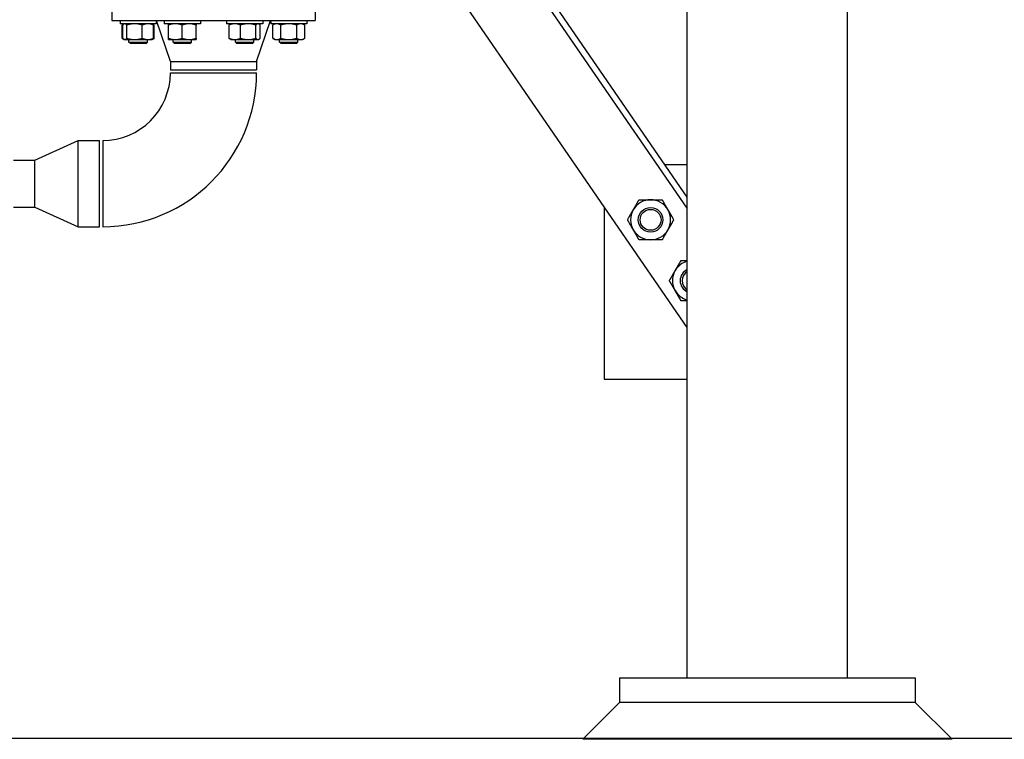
# Model space of a CAD drawing. Header units: inches. Extents: x 24 to 1128, y -94 to 748.
# Tile 10 of 256: x 177 to 217, y 128 to 157. Entities that reach past the tile are written whole.
import ezdxf

# ---------------------------------------------------------------- set-up
doc = ezdxf.new("R2010")
doc.units = ezdxf.units.IN
doc.header["$LTSCALE"] = 32
doc.header["$MEASUREMENT"] = 0
doc.layers.add('Dimension (ANSI)', color=7, linetype='Continuous', lineweight=25)
doc.layers.add('Visible (ANSI)', color=7, linetype='Continuous', lineweight=30)
doc.styles.add('Note Text (ANSI)', font='tahoma.ttf')
doc.dimstyles.new('Architectural (ANSI)', dxfattribs={"dimscale": 32, "dimtxt": 0.125, "dimasz": 0.098425, "dimexe": 0.125, "dimexo": 0.0625, "dimgap": 0.031496, "dimtad": 0, "dimtih": 1, "dimtoh": 1, "dimdec": 4, "dimrnd": 1e-08, "dimzin": 3, "dimdsep": 46, "dimlunit": 4, "dimtxsty": 'Note Text (ANSI)', "dimcen": 0.09, "dimdle": 0.393701, "dimclrd": 256, "dimclre": 256, "dimclrt": 256, "dimadec": 0, "dimazin": 3, "dimtfac": 0.96, "dimtofl": 0, "dimtmove": 0, "dimatfit": 3, "dimfxl": 1, "dimfrac": 2, "dimtolj": 1, "dimtzin": 12, "dimlwd": -1, "dimlwe": -1, "dimarcsym": 0})

# ---------------------------------------------------------------- blocks, each defined once
blk = doc.blocks.new('*D14')
at = {"layer": 'Defpoints', "color": 0, "transparency": 16777216}
for p in [(140.234, 417.109), (59.604, 127.539), (233.983, 127.539)]:
    blk.add_point(p, dxfattribs=at)
at = {"layer": 'Dimension (ANSI)', "transparency": 16777216}
for p, q in [((138.234, 417.109), (55.604, 417.109)), ((59.604, 413.959), (59.604, 254.102)), ((59.604, 130.689), (59.604, 247.035)), ((231.983, 127.539), (55.604, 127.539))]:
    blk.add_line(p, q, dxfattribs=at)
for points in [[(59.079, 413.959), (60.129, 413.959), (59.604, 417.109)], [(59.079, 130.689), (60.129, 130.689), (59.604, 127.539)]]:
    blk.add_solid(points, dxfattribs=at)
at = {"layer": 'Dimension (ANSI)', "transparency": 16777216, "insert": (46.299, 253.094), "char_height": 4, "attachment_point": 1, "style": 'Note Text (ANSI)'}
blk.add_mtext('\\A1;24\'-1 9/16"', dxfattribs=at)

msp = doc.modelspace()

# ---------------------------------------------------------------- linework, layer by layer
at = {"layer": 'Visible (ANSI)'}
for p, q in [((204.23402, 130.00112), (204.23402, 188.30762)), ((210.73402, 130.00112), (210.73402, 188.30762)), ((204.23402, 149.51284), (186.73802, 174.91596)), ((204.23402, 149.0721), (186.73802, 174.47521)), ((204.23402, 144.22388), (188.43531, 167.16262)), ((180.86302, 157.74762), (180.86302, 156.68762)), ((189.11302, 157.74762), (189.11302, 156.68762)), ((180.86302, 156.68762), (189.11302, 156.68762)), ((181.19548, 156.68762), (181.19548, 156.55362)), ((182.66448, 156.55362), (181.19548, 156.55362)), ((181.34764, 156.54217), (181.28046, 156.50338)), ((181.28046, 155.96287), (181.28046, 156.50338)), ((181.30259, 155.96287), (181.30259, 156.50338)), ((181.36748, 156.55362), (181.34764, 156.54217)), ((181.4707, 155.96287), (181.4707, 156.50338)), ((182.09809, 155.96287), (182.09809, 156.50338)), ((182.49248, 156.55362), (182.51232, 156.54217)), ((182.51232, 156.54217), (182.5795, 156.50338)), ((182.55737, 155.96287), (182.55737, 156.50338)), ((182.5795, 155.96287), (182.5795, 156.50338)), ((182.66448, 156.68762), (182.66448, 156.55362)), ((183.23802, 155.02762), (182.67802, 156.68762)), ((182.98684, 156.68762), (182.98684, 156.55362)), ((184.45584, 156.55362), (182.98684, 156.55362)), ((183.15884, 155.96287), (183.15884, 156.50338)), ((183.72134, 155.96287), (183.72134, 156.50338)), ((184.28384, 155.96287), (184.28384, 156.50338)), ((184.45584, 156.68762), (184.45584, 156.55362)), ((185.5202, 156.68762), (185.5202, 156.55362)), ((186.9892, 156.55362), (185.5202, 156.55362)), ((185.62731, 155.96287), (185.62731, 156.50338)), ((185.6922, 156.55362), (185.67236, 156.54217)), ((186.08659, 155.96287), (186.08659, 156.50338)), ((186.71398, 155.96287), (186.71398, 156.50338)), ((186.73802, 155.02762), (187.29802, 156.68762)), ((186.8172, 156.55362), (186.83704, 156.54217)), ((186.88209, 155.96287), (186.88209, 156.50338)), ((186.9892, 156.68762), (186.9892, 156.55362)), ((187.31156, 156.68762), (187.31156, 156.55362)), ((188.78056, 156.55362), (187.31156, 156.55362)), ((187.48356, 156.55362), (187.39654, 156.50338)), ((187.39654, 155.96287), (187.39654, 156.50338)), ((187.7213, 155.96287), (187.7213, 156.50338)), ((188.37082, 155.96287), (188.37082, 156.50338)), ((188.60856, 156.55362), (188.69558, 156.50338)), ((188.69558, 155.96287), (188.69558, 156.50338)), ((188.78056, 156.68762), (188.78056, 156.55362)), ((181.34764, 155.92408), (181.28046, 155.96287)), ((182.51232, 155.92408), (182.5795, 155.96287)), ((187.48356, 155.91262), (187.39654, 155.96287)), ((188.60856, 155.91262), (188.69558, 155.96287)), ((181.36748, 155.91262), (181.34764, 155.92408)), ((181.36748, 155.91262), (181.38664, 155.91262)), ((181.38664, 155.91262), (181.78439, 155.91262)), ((181.55498, 155.81262), (181.55498, 155.91262)), ((181.61748, 155.75012), (181.55498, 155.81262)), ((181.55498, 155.81262), (182.30498, 155.81262)), ((182.24248, 155.75012), (181.61748, 155.75012)), ((181.78439, 155.91262), (182.32773, 155.91262)), ((182.24248, 155.75012), (182.30498, 155.81262)), ((182.30498, 155.81262), (182.30498, 155.91262)), ((182.32773, 155.91262), (182.49248, 155.91262)), ((182.49248, 155.91262), (182.51232, 155.92408)), ((183.15884, 155.91262), (183.44009, 155.91262)), ((183.34634, 155.81262), (183.34634, 155.91262)), ((183.40884, 155.75012), (183.34634, 155.81262)), ((183.34634, 155.81262), (184.09634, 155.81262)), ((184.03384, 155.75012), (183.40884, 155.75012)), ((183.44009, 155.91262), (184.00259, 155.91262)), ((184.00259, 155.91262), (184.28384, 155.91262)), ((184.03384, 155.75012), (184.09634, 155.81262)), ((184.09634, 155.81262), (184.09634, 155.91262)), ((185.6922, 155.91262), (185.67236, 155.92408)), ((185.6922, 155.91262), (185.85695, 155.91262)), ((185.85695, 155.91262), (186.40029, 155.91262)), ((185.8797, 155.81262), (185.8797, 155.91262)), ((185.9422, 155.75012), (185.8797, 155.81262)), ((185.8797, 155.81262), (186.6297, 155.81262)), ((186.5672, 155.75012), (185.9422, 155.75012)), ((186.40029, 155.91262), (186.79803, 155.91262)), ((186.5672, 155.75012), (186.6297, 155.81262)), ((186.6297, 155.81262), (186.6297, 155.91262)), ((186.79803, 155.91262), (186.8172, 155.91262)), ((186.8172, 155.91262), (186.83704, 155.92408)), ((187.48356, 155.91262), (187.55892, 155.91262)), ((187.55892, 155.91262), (188.04606, 155.91262)), ((187.67106, 155.81262), (187.67106, 155.91262)), ((187.73356, 155.75012), (187.67106, 155.81262)), ((187.67106, 155.81262), (188.42106, 155.81262)), ((188.35856, 155.75012), (187.73356, 155.75012)), ((188.04606, 155.91262), (188.5332, 155.91262)), ((188.35856, 155.75012), (188.42106, 155.81262)), ((188.42106, 155.81262), (188.42106, 155.91262)), ((188.5332, 155.91262), (188.60856, 155.91262)), ((183.23802, 155.02762), (183.23802, 154.68762)), ((183.23802, 155.02762), (186.73802, 155.02762)), ((186.73802, 155.02762), (186.73802, 154.68762)), ((183.23802, 154.68762), (186.73802, 154.68762)), ((183.23802, 154.56262), (186.73802, 154.56262)), ((177.73802, 151.01262), (179.48802, 151.81262)), ((179.48802, 151.81262), (180.36302, 151.81262)), ((179.48802, 148.31262), (179.48802, 151.81262)), ((180.36302, 148.31262), (180.36302, 151.81262)), ((180.48802, 151.81262), (180.48802, 148.31262)), ((176.86302, 151.01262), (177.73802, 151.01262)), ((177.73802, 149.11262), (177.73802, 151.01262)), ((204.23402, 150.8222), (203.33222, 150.8222)), ((176.86302, 149.11262), (177.73802, 149.11262)), ((177.73802, 149.11262), (179.48802, 148.31262)), ((200.86152, 149.12054), (200.86152, 142.12054)), ((179.48802, 148.31262), (180.36302, 148.31262)), ((200.86152, 142.12054), (204.23402, 142.12054)), ((201.48402, 130.00112), (201.48402, 129.00112)), ((201.48402, 130.00112), (213.48402, 130.00112)), ((213.48402, 130.00112), (213.48402, 129.00112)), ((199.98402, 127.50112), (201.48402, 129.00112)), ((213.48402, 129.00112), (201.48402, 129.00112)), ((213.48402, 129.00112), (201.48402, 129.00112)), ((214.98402, 127.50112), (213.48402, 129.00112)), ((214.98402, 127.50112), (199.98402, 127.50112))]:
    msp.add_line(p, q, dxfattribs=at)
for radius in [0.50016, 0.5, 0.42332]:
    msp.add_circle((202.74181, 148.59422), radius, dxfattribs=at)
for centre, radius, start, end in [((180.48802, 154.56262), 6.25, 270, 0), ((180.48802, 154.56262), 2.75, 270, 0), ((202.74181, 148.59422), 0.8125, 90, 150), ((202.74181, 148.59422), 0.8125, 30, 90), ((202.74181, 148.59422), 0.8125, 150, 210), ((202.74181, 148.59422), 0.8125, 330, 30), ((202.74181, 148.59422), 0.8125, 210, 270), ((202.74181, 148.59422), 0.8125, 270, 330), ((204.44346, 146.12351), 0.8125, 104.938232, 150), ((204.44346, 146.12351), 0.8125, 150, 210), ((204.44346, 146.12351), 0.50016, 114.756076, 245.243924), ((204.44346, 146.12351), 0.5, 114.764437, 245.235563), ((204.44346, 146.12351), 0.42332, 119.654697, 240.345303), ((204.44346, 146.12351), 0.8125, 210, 255.061768)]:
    msp.add_arc(centre, radius, start, end, dxfattribs=at)
for points, weights in [([(181.32634, 156.52687), (181.30414, 156.51706), (181.28046, 156.50338)], [1.01477953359, 1.01005189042, 1]), ([(181.38664, 156.55362), (181.34764, 156.55362), (181.30259, 156.50338)], [1, 1.0379548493, 1]), ([(181.4707, 156.50338), (181.42565, 156.55362), (181.38664, 156.55362)], [1, 1.0379548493, 1]), ([(181.78439, 156.55362), (181.63881, 156.55362), (181.4707, 156.50338)], [1, 1.0379548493, 1]), ([(182.09809, 156.50338), (181.92998, 156.55362), (181.78439, 156.55362)], [1, 1.0379548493, 1]), ([(182.32773, 156.55362), (182.22115, 156.55362), (182.09809, 156.50338)], [1, 1.0379548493, 1]), ([(182.55737, 156.50338), (182.4343, 156.55362), (182.32773, 156.55362)], [1, 1.0379548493, 1]), ([(182.51232, 156.54217), (182.53362, 156.52987), (182.55737, 156.50338)], [1.01895290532, 1.01965956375, 1]), ([(182.5795, 156.50338), (182.55581, 156.51706), (182.53362, 156.52687)], [1, 1.01005189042, 1.01477953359]), ([(183.15884, 156.50338), (183.15884, 156.55362), (183.15884, 156.55362)], [1, 1.0379548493, 1]), ([(183.44009, 156.55362), (183.30956, 156.55362), (183.15884, 156.50338)], [1, 1.0379548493, 1]), ([(183.72134, 156.50338), (183.57062, 156.55362), (183.44009, 156.55362)], [1, 1.0379548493, 1]), ([(184.00259, 156.55362), (183.87206, 156.55362), (183.72134, 156.50338)], [1, 1.0379548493, 1]), ([(184.28384, 156.50338), (184.13312, 156.55362), (184.00259, 156.55362)], [1, 1.0379548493, 1]), ([(184.28384, 156.55362), (184.28384, 156.55362), (184.28384, 156.50338)], [1, 1.0379548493, 1]), ([(185.85695, 156.55362), (185.75038, 156.55362), (185.62731, 156.50338)], [1, 1.0379548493, 1]), ([(185.62731, 156.50338), (185.65106, 156.52987), (185.67236, 156.54217)], [1, 1.01965956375, 1.01895290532]), ([(186.08659, 156.50338), (185.96353, 156.55362), (185.85695, 156.55362)], [1, 1.0379548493, 1]), ([(186.40029, 156.55362), (186.2547, 156.55362), (186.08659, 156.50338)], [1, 1.0379548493, 1]), ([(186.71398, 156.50338), (186.54587, 156.55362), (186.40029, 156.55362)], [1, 1.0379548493, 1]), ([(186.79803, 156.55362), (186.75903, 156.55362), (186.71398, 156.50338)], [1, 1.0379548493, 1]), ([(186.88209, 156.50338), (186.83704, 156.55362), (186.79803, 156.55362)], [1, 1.0379548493, 1]), ([(187.55892, 156.55362), (187.48356, 156.55362), (187.39654, 156.50338)], [1, 1.0379548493, 1]), ([(187.7213, 156.50338), (187.63428, 156.55362), (187.55892, 156.55362)], [1, 1.0379548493, 1]), ([(188.04606, 156.55362), (187.89534, 156.55362), (187.7213, 156.50338)], [1, 1.0379548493, 1]), ([(188.37082, 156.50338), (188.19678, 156.55362), (188.04606, 156.55362)], [1, 1.0379548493, 1]), ([(188.5332, 156.55362), (188.45784, 156.55362), (188.37082, 156.50338)], [1, 1.0379548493, 1]), ([(188.69558, 156.50338), (188.60856, 156.55362), (188.5332, 156.55362)], [1, 1.0379548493, 1]), ([(181.28046, 155.96287), (181.30414, 155.94919), (181.32634, 155.93938)], [1, 1.01005189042, 1.01477953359]), ([(181.30259, 155.96287), (181.34764, 155.91262), (181.38664, 155.91262)], [1, 1.0379548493, 1]), ([(181.38664, 155.91262), (181.42565, 155.91262), (181.4707, 155.96287)], [1, 1.0379548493, 1]), ([(181.4707, 155.96287), (181.63881, 155.91262), (181.78439, 155.91262)], [1, 1.0379548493, 1]), ([(181.78439, 155.91262), (181.92998, 155.91262), (182.09809, 155.96287)], [1, 1.0379548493, 1]), ([(182.09809, 155.96287), (182.22115, 155.91262), (182.32773, 155.91262)], [1, 1.0379548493, 1]), ([(182.32773, 155.91262), (182.4343, 155.91262), (182.55737, 155.96287)], [1, 1.0379548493, 1]), ([(182.55737, 155.96287), (182.53362, 155.93638), (182.51232, 155.92408)], [1, 1.01965956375, 1.01895290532]), ([(182.53362, 155.93938), (182.55581, 155.94919), (182.5795, 155.96287)], [1.01477953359, 1.01005189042, 1]), ([(183.15884, 155.91262), (183.15884, 155.91262), (183.15884, 155.96287)], [1, 1.0379548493, 1]), ([(183.15884, 155.96287), (183.30956, 155.91262), (183.44009, 155.91262)], [1, 1.0379548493, 1]), ([(183.44009, 155.91262), (183.57062, 155.91262), (183.72134, 155.96287)], [1, 1.0379548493, 1]), ([(183.72134, 155.96287), (183.87206, 155.91262), (184.00259, 155.91262)], [1, 1.0379548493, 1]), ([(184.00259, 155.91262), (184.13312, 155.91262), (184.28384, 155.96287)], [1, 1.0379548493, 1]), ([(184.28384, 155.96287), (184.28384, 155.91262), (184.28384, 155.91262)], [1, 1.0379548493, 1]), ([(185.67236, 155.92408), (185.65106, 155.93638), (185.62731, 155.96287)], [1.01895290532, 1.01965956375, 1]), ([(185.62731, 155.96287), (185.75038, 155.91262), (185.85695, 155.91262)], [1, 1.0379548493, 1]), ([(185.85695, 155.91262), (185.96353, 155.91262), (186.08659, 155.96287)], [1, 1.0379548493, 1]), ([(186.08659, 155.96287), (186.2547, 155.91262), (186.40029, 155.91262)], [1, 1.0379548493, 1]), ([(186.40029, 155.91262), (186.54587, 155.91262), (186.71398, 155.96287)], [1, 1.0379548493, 1]), ([(186.71398, 155.96287), (186.75903, 155.91262), (186.79803, 155.91262)], [1, 1.0379548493, 1]), ([(186.79803, 155.91262), (186.83704, 155.91262), (186.88209, 155.96287)], [1, 1.0379548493, 1]), ([(187.39654, 155.96287), (187.48356, 155.91262), (187.55892, 155.91262)], [1, 1.0379548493, 1]), ([(187.55892, 155.91262), (187.63428, 155.91262), (187.7213, 155.96287)], [1, 1.0379548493, 1]), ([(187.7213, 155.96287), (187.89534, 155.91262), (188.04606, 155.91262)], [1, 1.0379548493, 1]), ([(188.04606, 155.91262), (188.19678, 155.91262), (188.37082, 155.96287)], [1, 1.0379548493, 1]), ([(188.37082, 155.96287), (188.45784, 155.91262), (188.5332, 155.91262)], [1, 1.0379548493, 1]), ([(188.5332, 155.91262), (188.60856, 155.91262), (188.69558, 155.96287)], [1, 1.0379548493, 1]), ([(202.03816, 149.00047), (202.14702, 149.18901), (202.27271, 149.40672)], [1, 1.0379548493, 1]), ([(202.27271, 149.40672), (202.5241, 149.40672), (202.74181, 149.40672)], [1, 1.0379548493, 1]), ([(202.74181, 149.40672), (202.95952, 149.40672), (203.2109, 149.40672)], [1, 1.0379548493, 1]), ([(203.2109, 149.40672), (203.3366, 149.18901), (203.44545, 149.00047)], [1, 1.0379548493, 1]), ([(201.80361, 148.59422), (201.92931, 148.81192), (202.03816, 149.00047)], [1, 1.0379548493, 1]), ([(203.44545, 149.00047), (203.55431, 148.81192), (203.68, 148.59422)], [1, 1.0379548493, 1]), ([(202.03816, 148.18797), (201.92931, 148.37651), (201.80361, 148.59422)], [1, 1.0379548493, 1]), ([(203.68, 148.59422), (203.55431, 148.37651), (203.44545, 148.18797)], [1, 1.0379548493, 1]), ([(202.27271, 147.78172), (202.14702, 147.99942), (202.03816, 148.18797)], [1, 1.0379548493, 1]), ([(203.44545, 148.18797), (203.3366, 147.99942), (203.2109, 147.78172)], [1, 1.0379548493, 1]), ([(202.74181, 147.78172), (202.5241, 147.78172), (202.27271, 147.78172)], [1, 1.0379548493, 1]), ([(203.2109, 147.78172), (202.95952, 147.78172), (202.74181, 147.78172)], [1, 1.0379548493, 1]), ([(203.73982, 146.52976), (203.84867, 146.71831), (203.97437, 146.93601)], [1, 1.0379548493, 1]), ([(203.97437, 146.93601), (204.11143, 146.93601), (204.23402, 146.93601)], [1, 1.02034351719, 1.01887908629]), ([(203.50527, 146.12351), (203.63096, 146.34122), (203.73982, 146.52976)], [1, 1.0379548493, 1]), ([(203.73982, 145.71726), (203.63096, 145.90581), (203.50527, 146.12351)], [1, 1.0379548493, 1]), ([(203.97437, 145.31101), (203.84867, 145.52872), (203.73982, 145.71726)], [1, 1.0379548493, 1]), ([(204.23402, 145.31101), (204.11143, 145.31101), (203.97437, 145.31101)], [1.01887908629, 1.02034351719, 1])]:
    msp.add_rational_spline(points, weights, degree=2, dxfattribs=at)

# ---------------------------------------------------------------- dimensions: what is measured, and where the dimension line sits
at = {"layer": 'Dimension (ANSI)'}
dim = msp.add_linear_dim(base=(59.6041, 127.53942), p1=(140.23402, 417.10862), p2=(233.98302, 127.53942), angle=90, dimstyle='Architectural (ANSI)', override={"dimgap": 0.031496, "dimdec": 4, "dimlfac": 1, "dimtol": 0, "dimlim": 0, "dimtp": 0, "dimtm": 0, "dimtdec": 2, "dimatfit": 1}, dxfattribs=at)
dim.commit()
dim.dimension.update_dxf_attribs({"geometry": '*D14', "text_midpoint": (59.6041, 250.56851), "dimtype": 160})

doc.saveas('drawing.dxf')
